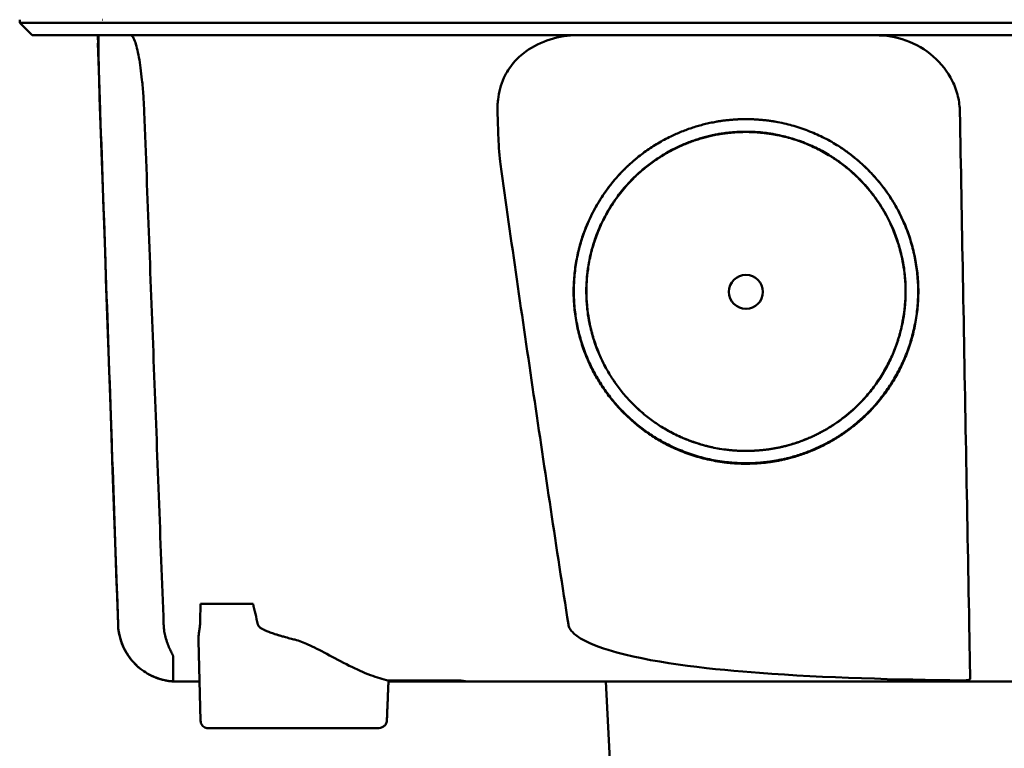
# Model space of a CAD drawing. Header units: millimetres. Extents: x 292 to 842, y 105 to 738.
# Tile 3 of 11: x 489 to 553, y 649 to 696. Entities that reach past the tile are written whole.
import ezdxf

# ---------------------------------------------------------------- set-up
doc = ezdxf.new("R2010")
doc.units = ezdxf.units.MM
doc.layers.add('Visible (ISO)', color=7, linetype='Continuous', lineweight=50)

msp = doc.modelspace()

# ---------------------------------------------------------------- linework, layer by layer
at = {"layer": 'Visible (ISO)'}
for p, q in [((489.16, 695.443), (489.16, 695.644)), ((489.965, 694.638), (489.16, 695.443)), ((494.534, 695.644), (494.51, 695.644)), ((494.198, 694.135), (494.222, 694.135)), ((500.838, 657.919), (504.226, 657.919)), ((505.187, 656.118), (505.187, 656.12)), ((505.201, 656.114), (505.201, 656.113)), ((500.837, 650.36), (500.707, 655.549)), ((517.504, 652.889), (512.966, 652.889)), ((517.504, 652.889), (517.503, 652.966)), ((527.625, 640.812), (526.992, 652.889)), ((512.247, 649.871), (501.308, 649.871))]:
    msp.add_line(p, q, dxfattribs=at)
for centre, major_axis, ratio, start_param, end_param in [((437.364, 694.889), (-100.955, 2891.748), 0.019629, 4.711443, 4.711617), ((517.604, 652.889), (0.392, 0), 0.000189, 0.428233, 0.567381)]:
    msp.add_ellipse(centre, major_axis=major_axis, ratio=ratio, start_param=start_param, end_param=end_param, dxfattribs=at)
msp.add_ellipse((536.046, 678.062), major_axis=(0, 1.097), ratio=0.999962, dxfattribs=at)
for points, degree, knots in [([(505.588, 695.443), (505.303, 695.443), (505.02, 695.443), (504.222, 695.443), (503.887, 695.443), (503.341, 695.443), (503.127, 695.443), (502.655, 695.443), (502.398, 695.443), (501.802, 695.443), (501.466, 695.443), (501.005, 695.443), (500.872, 695.443), (500.254, 695.443), (499.786, 695.443), (499.189, 695.443), (499.04, 695.443), (498.663, 695.443), (498.438, 695.443), (498.055, 695.443), (497.893, 695.443), (497.274, 695.443), (496.853, 695.443), (496.372, 695.443), (496.273, 695.443), (496.047, 695.443), (495.923, 695.443), (495.628, 695.443), (495.465, 695.443), (495.191, 695.443), (495.075, 695.443), (494.902, 695.443), (494.838, 695.443), (494.492, 695.443), (494.158, 695.443), (493.558, 695.443), (493.186, 695.443), (492.373, 695.443), (491.953, 695.443), (491.361, 695.443), (491.16, 695.443), (490.76, 695.443), (490.565, 695.443), (490.189, 695.443), (490.012, 695.443), (489.688, 695.443), (489.547, 695.443), (489.314, 695.443), (489.231, 695.443), (489.17, 695.443), (489.16, 695.443), (489.16, 695.443)], 3, [0.000001, 0.000001, 0.000001, 0.000001, 0.08808, 0.08808, 0.153158, 0.153158, 0.19567, 0.19567, 0.24803, 0.24803, 0.3189, 0.3189, 0.34781, 0.34781, 0.455565, 0.455565, 0.492277, 0.492277, 0.550462, 0.550462, 0.594927, 0.594927, 0.725708, 0.725708, 0.761138, 0.761138, 0.809194, 0.809194, 0.881386, 0.881386, 0.94288, 0.94288, 0.982933, 0.982933, 1.178377, 1.178377, 1.561095, 1.561095, 2.071598, 2.071598, 2.3634, 2.3634, 2.696721, 2.696721, 3.077716, 3.077716, 3.511094, 3.511094, 4.007579, 4.007579, 4.251218, 4.251218, 4.251218, 4.251218]), ([(645.304, 695.443), (645.304, 695.443), (645.275, 695.443), (645.126, 695.443), (644.96, 695.443), (644.445, 695.443), (644.076, 695.443), (643.364, 695.443), (643.091, 695.443), (642.469, 695.443), (642.114, 695.443), (641.319, 695.443), (640.874, 695.443), (640.254, 695.443), (639.992, 695.443), (639.786, 695.443), (639.712, 695.443), (639.505, 695.443), (639.359, 695.443), (639.11, 695.443), (639.021, 695.443), (638.776, 695.443), (638.613, 695.443), (638.256, 695.443), (638.06, 695.443), (637.679, 695.443), (637.499, 695.443), (637.038, 695.443), (636.75, 695.443), (636.229, 695.443), (636.005, 695.443), (635.544, 695.443), (635.309, 695.443), (634.919, 695.443), (634.767, 695.443), (634.422, 695.443), (634.227, 695.443), (633.769, 695.443), (633.504, 695.443), (633.063, 695.443), (632.89, 695.443), (632.321, 695.443), (631.918, 695.443), (630.176, 695.442), (629.449, 695.443), (625.086, 695.443), (622.584, 695.443), (617.72, 695.443), (615.359, 695.443), (608.559, 695.443), (604.106, 695.443), (597.68, 695.443), (595.719, 695.443), (591.921, 695.443), (590.083, 695.443), (586.517, 695.443), (584.789, 695.443), (576.577, 695.443), (570.081, 695.443), (561.146, 695.443), (558.706, 695.443), (551.997, 695.443), (547.733, 695.443), (541.882, 695.443), (540.289, 695.443), (535.912, 695.443), (533.132, 695.443), (526.196, 695.443), (522.048, 695.443), (513.788, 695.443), (509.676, 695.443), (505.588, 695.443)], 3, [4.259276, 4.259276, 4.259276, 4.259276, 4.670353, 4.670353, 5.333093, 5.333093, 6.087544, 6.087544, 6.48643, 6.48643, 6.916955, 6.916955, 7.375465, 7.375465, 7.508459, 7.508459, 7.569769, 7.569769, 7.664913, 7.664913, 7.713725, 7.713725, 7.791614, 7.791614, 7.873119, 7.873119, 7.940289, 7.940289, 8.037054, 8.037054, 8.105988, 8.105988, 8.173685, 8.173685, 8.21539, 8.21539, 8.267249, 8.267249, 8.334795, 8.334795, 8.377608, 8.377608, 8.47358, 8.47358, 8.783476, 8.783476, 9.196774, 9.196774, 9.584439, 9.584439, 10.310287, 10.310287, 10.628298, 10.628298, 10.925673, 10.925673, 11.204895, 11.204895, 12.251527, 12.251527, 12.644845, 12.644845, 13.333545, 13.333545, 13.591652, 13.591652, 14.043256, 14.043256, 14.721038, 14.721038, 15.399535, 15.399535, 15.399535, 15.399535]), ([(505.781, 694.638), (505.764, 694.638), (505.746, 694.638), (505.728, 694.638), (505.716, 694.638), (505.704, 694.638), (505.692, 694.638), (505.659, 694.638), (505.625, 694.638), (505.592, 694.638), (505.559, 694.638), (505.525, 694.638), (505.492, 694.638), (505.424, 694.638), (505.355, 694.638), (505.287, 694.638), (505.219, 694.638), (505.151, 694.638), (505.083, 694.638), (504.911, 694.638), (504.738, 694.638), (504.568, 694.638), (504.398, 694.638), (504.227, 694.638), (504.06, 694.638), (503.724, 694.638), (503.39, 694.638), (503.066, 694.638), (502.418, 694.638), (501.785, 694.638), (501.192, 694.638), (500.598, 694.638), (500.028, 694.638), (499.503, 694.638), (498.978, 694.638), (498.485, 694.638), (498.042, 694.638), (497.598, 694.638), (497.193, 694.638), (496.841, 694.638), (496.489, 694.638), (496.182, 694.638), (495.93, 694.638), (495.804, 694.638), (495.69, 694.638), (495.59, 694.638), (495.54, 694.638), (495.493, 694.638), (495.45, 694.638), (495.428, 694.638), (495.407, 694.638), (495.387, 694.638), (495.377, 694.638), (495.367, 694.638), (495.358, 694.638), (495.353, 694.638), (495.348, 694.638), (495.344, 694.638), (495.339, 694.638), (495.334, 694.638), (495.33, 694.638), (495.327, 694.638), (495.325, 694.638), (495.322, 694.638), (495.318, 694.638), (495.314, 694.638), (495.309, 694.638), (495.305, 694.638), (495.301, 694.638), (495.296, 694.638), (495.288, 694.638), (495.279, 694.638), (495.27, 694.638), (495.253, 694.638), (495.236, 694.638), (495.219, 694.638), (495.185, 694.638), (495.15, 694.638), (495.117, 694.638), (495.049, 694.638), (494.981, 694.638), (494.915, 694.638), (494.782, 694.638), (494.651, 694.638), (494.523, 694.638), (494.268, 694.638), (494.023, 694.638), (493.788, 694.638), (493.326, 694.638), (492.904, 694.638), (492.526, 694.638), (492.147, 694.638), (491.809, 694.638), (491.514, 694.638), (490.924, 694.638), (490.501, 694.638), (490.249, 694.638), (490.059, 694.638), (489.965, 694.638), (489.965, 694.638)], 3, [0, 0, 0, 0, 0.00005479, 0.00005479, 0.00005479, 0.00009238, 0.00009238, 0.00009238, 0.0001964, 0.0001964, 0.0001964, 0.00030042, 0.00030042, 0.00030042, 0.00051448, 0.00051448, 0.00051448, 0.00072853, 0.00072853, 0.00072853, 0.00127035, 0.00127035, 0.00127035, 0.00181217, 0.00181217, 0.00181217, 0.00289581, 0.00289581, 0.00289581, 0.00506308, 0.00506308, 0.00506308, 0.00723036, 0.00723036, 0.00723036, 0.00939764, 0.00939764, 0.00939764, 0.01156492, 0.01156492, 0.01156492, 0.0137322, 0.0137322, 0.0137322, 0.01481584, 0.01481584, 0.01481584, 0.01535766, 0.01535766, 0.01535766, 0.01562857, 0.01562857, 0.01562857, 0.01576402, 0.01576402, 0.01576402, 0.01583175, 0.01583175, 0.01583175, 0.01589948, 0.01589948, 0.01589948, 0.01593706, 0.01593706, 0.01593706, 0.0160022, 0.0160022, 0.0160022, 0.01606733, 0.01606733, 0.01606733, 0.0161976, 0.0161976, 0.0161976, 0.01645814, 0.01645814, 0.01645814, 0.01697921, 0.01697921, 0.01697921, 0.01802136, 0.01802136, 0.01802136, 0.02010566, 0.02010566, 0.02010566, 0.02427426, 0.02427426, 0.02427426, 0.03250315, 0.03250315, 0.03250315, 0.04073203, 0.04073203, 0.04073203, 0.0571898, 0.0571898, 0.0571898, 0.06950332, 0.06950332, 0.06950332, 0.06950332]), ([(494.359, 689.692), (494.347, 690.042), (494.335, 690.391), (494.312, 691.088), (494.3, 691.433), (494.274, 692.295), (494.26, 692.779), (494.241, 693.647), (494.236, 694.008), (494.24, 694.397), (494.243, 694.501), (494.252, 694.589), (494.255, 694.608), (494.261, 694.632), (494.264, 694.638), (494.268, 694.638)], 3, [-0.7832646, -0.7832646, -0.7832646, -0.7832646, -0.67808, -0.67808, -0.5686815, -0.5686815, -0.3918502, -0.3918502, -0.1975597, -0.1975597, -0.0863588, -0.0863588, -0.041796, -0.041796, -0.000001, -0.000001, -0.000001, -0.000001]), ([(496.325, 694.638), (496.362, 694.638), (496.401, 694.613), (496.49, 694.502), (496.542, 694.399), (496.684, 694.014), (496.773, 693.655), (496.931, 692.788), (496.999, 692.301), (497.09, 691.434), (497.12, 691.089), (497.169, 690.392), (497.187, 690.043), (497.201, 689.692)], 3, [-0.7882083, -0.7882083, -0.7882083, -0.7882083, -0.7012895, -0.7012895, -0.5899546, -0.5899546, -0.394282, -0.394282, -0.2150839, -0.2150839, -0.105375, -0.105375, -0.000001, -0.000001, -0.000001, -0.000001]), ([(644.499, 694.638), (644.499, 694.638), (644.488, 694.638), (644.467, 694.638), (644.381, 694.638), (644.127, 694.638), (643.704, 694.638), (643.281, 694.638), (642.688, 694.638), (641.929, 694.638), (641.549, 694.638), (641.127, 694.638), (640.664, 694.638), (640.432, 694.638), (640.19, 694.638), (639.937, 694.638), (639.811, 694.638), (639.682, 694.638), (639.551, 694.638), (639.485, 694.638), (639.419, 694.638), (639.352, 694.638), (639.318, 694.638), (639.285, 694.638), (639.251, 694.638), (639.234, 694.638), (639.217, 694.638), (639.2, 694.638), (639.191, 694.638), (639.183, 694.638), (639.174, 694.638), (639.17, 694.638), (639.166, 694.638), (639.162, 694.638), (639.157, 694.638), (639.153, 694.638), (639.149, 694.638), (639.146, 694.638), (639.144, 694.638), (639.141, 694.638), (639.136, 694.638), (639.13, 694.638), (639.124, 694.638), (639.119, 694.638), (639.113, 694.638), (639.107, 694.638), (639.095, 694.638), (639.083, 694.638), (639.07, 694.638), (639.045, 694.638), (639.019, 694.638), (638.991, 694.638), (638.947, 694.638), (638.899, 694.638), (638.848, 694.638), (638.797, 694.638), (638.742, 694.638), (638.684, 694.638), (638.569, 694.638), (638.44, 694.638), (638.299, 694.638), (638.017, 694.638), (637.68, 694.638), (637.3, 694.638), (636.92, 694.638), (636.489, 694.638), (636.02, 694.638), (635.551, 694.638), (635.035, 694.638), (634.488, 694.638), (633.942, 694.638), (633.353, 694.638), (632.741, 694.638), (632.13, 694.638), (631.482, 694.638), (630.82, 694.638), (630.49, 694.638), (630.149, 694.638), (629.809, 694.638), (629.639, 694.638), (629.465, 694.638), (629.293, 694.638), (629.121, 694.638), (628.945, 694.638), (628.771, 694.638), (628.677, 694.638), (628.582, 694.638), (628.487, 694.638), (628.281, 694.638), (628.074, 694.638), (627.868, 694.638), (627.519, 694.638), (627.171, 694.638), (626.822, 694.638), (626.473, 694.638), (626.124, 694.638), (625.775, 694.638), (625.185, 694.638), (624.595, 694.638), (624.005, 694.638), (623.415, 694.638), (622.824, 694.638), (622.233, 694.638), (621.051, 694.638), (619.866, 694.638), (618.68, 694.638), (616.012, 694.638), (613.33, 694.638), (610.646, 694.638), (607.961, 694.638), (605.264, 694.638), (602.567, 694.638), (597.172, 694.638), (591.741, 694.638), (586.309, 694.638), (583.593, 694.638), (580.868, 694.638), (578.147, 694.638), (575.426, 694.638), (572.698, 694.638), (569.974, 694.638), (568.36, 694.638), (566.746, 694.638), (565.132, 694.638), (561.501, 694.638), (557.867, 694.638), (554.24, 694.638), (548.8, 694.638), (543.358, 694.638), (537.946, 694.638), (532.535, 694.638), (527.132, 694.638), (521.771, 694.638), (516.41, 694.638), (511.07, 694.638), (505.781, 694.638)], 3, [0.3330934, 0.3330934, 0.3330934, 0.3330934, 0.3372182, 0.3372182, 0.3372182, 0.3535986, 0.3535986, 0.3535986, 0.369979, 0.369979, 0.369979, 0.3781692, 0.3781692, 0.3781692, 0.3822643, 0.3822643, 0.3822643, 0.3843118, 0.3843118, 0.3843118, 0.3853356, 0.3853356, 0.3853356, 0.3858475, 0.3858475, 0.3858475, 0.3861034, 0.3861034, 0.3861034, 0.3862314, 0.3862314, 0.3862314, 0.3862954, 0.3862954, 0.3862954, 0.3863594, 0.3863594, 0.3863594, 0.3863968, 0.3863968, 0.3863968, 0.3864806, 0.3864806, 0.3864806, 0.3865644, 0.3865644, 0.3865644, 0.386732, 0.386732, 0.386732, 0.3870672, 0.3870672, 0.3870672, 0.3876065, 0.3876065, 0.3876065, 0.3881457, 0.3881457, 0.3881457, 0.3892243, 0.3892243, 0.3892243, 0.3913814, 0.3913814, 0.3913814, 0.3935385, 0.3935385, 0.3935385, 0.3956955, 0.3956955, 0.3956955, 0.3978526, 0.3978526, 0.3978526, 0.4000097, 0.4000097, 0.4000097, 0.4010883, 0.4010883, 0.4010883, 0.4016275, 0.4016275, 0.4016275, 0.4021668, 0.4021668, 0.4021668, 0.4024603, 0.4024603, 0.4024603, 0.4030994, 0.4030994, 0.4030994, 0.404178, 0.404178, 0.404178, 0.4052565, 0.4052565, 0.4052565, 0.4070765, 0.4070765, 0.4070765, 0.4088966, 0.4088966, 0.4088966, 0.4125367, 0.4125367, 0.4125367, 0.4207269, 0.4207269, 0.4207269, 0.4289171, 0.4289171, 0.4289171, 0.4452975, 0.4452975, 0.4452975, 0.4534877, 0.4534877, 0.4534877, 0.4616779, 0.4616779, 0.4616779, 0.4665313, 0.4665313, 0.4665313, 0.4774516, 0.4774516, 0.4774516, 0.493832, 0.493832, 0.493832, 0.5102124, 0.5102124, 0.5102124, 0.5265928, 0.5265928, 0.5265928, 0.5265928]), ([(521.825, 693.585), (522.308, 693.93), (522.844, 694.193), (523.977, 694.548), (524.571, 694.638), (525.167, 694.638)], 3, [0.0000072, 0.0000072, 0.0000072, 0.0000072, 0.18051, 0.18051, 0.3616085, 0.3616085, 0.3616085, 0.3616085]), ([(544.397, 694.638), (545.068, 694.638), (545.738, 694.524), (547.018, 694.066), (547.621, 693.72), (548.648, 692.829), (549.066, 692.296), (549.523, 691.373), (549.646, 691.035), (549.807, 690.36), (549.849, 690.027), (549.855, 689.692)], 3, [0, 0, 0, 0, 0.2022526, 0.2022526, 0.4090444, 0.4090444, 0.6109213, 0.6109213, 0.7189205, 0.7189205, 0.8198074, 0.8198074, 0.8198074, 0.8198074]), ([(520.006, 689.691), (520.002, 689.808), (520, 689.91), (520.015, 690.232), (520.025, 690.358), (520.097, 690.967), (520.223, 691.437), (520.585, 692.231), (520.79, 692.559), (521.268, 693.131), (521.532, 693.376), (521.825, 693.585)], 3, [-0.4690854, -0.4690854, -0.4690854, -0.4690854, -0.4101704, -0.4101704, -0.3722842, -0.3722842, -0.2256902, -0.2256902, -0.1092636, -0.1092636, 0, 0, 0, 0]), ([(495.512, 656.578), (495.388, 660.141), (495.264, 663.704), (495.139, 667.267), (495.009, 671.005), (494.879, 674.742), (494.749, 678.48), (494.619, 682.217), (494.489, 685.954), (494.359, 689.692)], 3, [0, 0, 0, 0, 0.01069684, 0.01069684, 0.01069684, 0.02191762, 0.02191762, 0.02191762, 0.0331384, 0.0331384, 0.0331384, 0.0331384]), ([(497.201, 689.692), (497.409, 684.173), (497.618, 678.654), (498.036, 667.616), (498.244, 662.097), (498.453, 656.578)], 3, [0.000001, 0.000001, 0.000001, 0.000001, 1.65717, 1.65717, 3.314339, 3.314339, 3.314339, 3.314339]), ([(520.193, 686.313), (520.132, 686.743), (520.091, 687.478), (520.041, 688.549), (520.021, 689.141), (520.006, 689.691)], 3, [-0.3221562, -0.3221562, -0.3221562, -0.3221562, -0.1651172, -0.1651172, 0, 0, 0, 0]), ([(549.855, 689.692), (549.92, 686.129), (549.985, 682.566), (550.049, 679.003), (550.117, 675.265), (550.185, 671.528), (550.253, 667.79), (550.321, 664.053), (550.389, 660.316), (550.457, 656.578)], 3, [0, 0, 0, 0, 0.01069712, 0.01069712, 0.01069712, 0.02191761, 0.02191761, 0.02191761, 0.03313809, 0.03313809, 0.03313809, 0.03313809]), ([(536.803, 666.988), (534.721, 666.846), (530.551, 668.147), (527.714, 670.571), (525.621, 673.599), (524.733, 677.815), (525.41, 682.045), (527.957, 686.164), (531.15, 688.147), (534.063, 689.215), (536.046, 689.219)], 2, [0.03406172, 0.03406172, 0.03406172, 0.03816011, 0.04263645, 0.04549412, 0.04989658, 0.05394918, 0.05830737, 0.06343865, 0.06566476, 0.06956197, 0.06956197, 0.06956197]), ([(536.046, 689.219), (538.023, 689.216), (542.036, 687.743), (544.546, 685.366), (546.471, 682.578), (547.359, 678.363), (546.683, 674.134), (544.448, 670.516), (541.934, 668.575), (538.966, 667.136), (536.803, 666.988)], 2, [0, 0, 0, 0.00390298, 0.00841504, 0.01070379, 0.01511276, 0.01917136, 0.02353598, 0.02753731, 0.02979897, 0.03406172, 0.03406172, 0.03406172]), ([(533.892, 668.017), (533.429, 668.116), (530.955, 668.888), (528.327, 671.133), (526.389, 673.939), (525.566, 677.844), (526.193, 681.762), (528.552, 685.578), (531.511, 687.415), (534.209, 688.405), (536.046, 688.408)], 2, [0.5336456, 0.5336456, 0.5336456, 0.5482507, 0.6126476, 0.6537582, 0.7170923, 0.7753934, 0.8380905, 0.9119095, 0.9439344, 1, 1, 1]), ([(536.046, 688.408), (537.877, 688.406), (541.595, 687.041), (543.92, 684.839), (545.703, 682.256), (546.526, 678.351), (545.9, 674.434), (543.83, 671.082), (541.501, 669.284), (539.425, 668.278), (538.222, 668.02)], 2, [0, 0, 0, 0.0560656, 0.1208807, 0.1537582, 0.2170923, 0.2753934, 0.3380905, 0.395569, 0.4280573, 0.4663114, 0.4663114, 0.4663114]), ([(536.747, 667.814), (534.819, 667.683), (530.96, 668.887), (528.333, 671.13), (526.397, 673.933), (525.575, 677.835), (526.202, 681.75), (528.558, 685.563), (531.514, 687.398), (534.21, 688.388), (536.046, 688.391)], 2, [0.03157763, 0.03157763, 0.03157763, 0.0353791, 0.03953115, 0.04218178, 0.0462653, 0.05002431, 0.05406676, 0.0588263, 0.06089113, 0.06450601, 0.06450601, 0.06450601]), ([(536.046, 688.391), (537.876, 688.389), (541.591, 687.025), (543.913, 684.825), (545.695, 682.244), (546.518, 678.342), (545.892, 674.428), (543.823, 671.079), (541.496, 669.283), (538.749, 667.95), (536.747, 667.814)], 2, [0, 0, 0, 0.00361833, 0.00780134, 0.00992317, 0.0140106, 0.0177732, 0.02181952, 0.02552904, 0.02762575, 0.03157763, 0.03157763, 0.03157763]), ([(536.802, 667.02), (534.723, 666.879), (530.558, 668.178), (527.724, 670.598), (525.635, 673.623), (524.748, 677.833), (525.424, 682.057), (527.884, 686.036), (529.925, 687.381)], 2, [0.489291, 0.489291, 0.489291, 0.5482507, 0.6126476, 0.6537582, 0.7170923, 0.7753934, 0.8380905, 0.907437, 0.907437, 0.907437]), ([(542.158, 687.391), (542.97, 686.856), (544.535, 685.374), (546.457, 682.59), (547.344, 678.38), (546.669, 674.157), (544.437, 670.543), (541.927, 668.605), (538.962, 667.168), (536.802, 667.02)], 2, [0.0927794, 0.0927794, 0.0927794, 0.1208807, 0.1537582, 0.2170923, 0.2753934, 0.3380905, 0.395569, 0.4280573, 0.489291, 0.489291, 0.489291]), ([(524.58, 656.578), (523.815, 661.525), (523.067, 666.486), (521.607, 676.391), (520.892, 681.356), (520.193, 686.313)], 3, [0.000001, 0.000001, 0.000001, 0.000001, 1.501723, 1.501723, 3.003666, 3.003666, 3.003666, 3.003666]), ([(499.33, 652.889), (499.329, 652.889), (499.329, 652.889), (499.329, 652.889), (499.329, 652.889), (499.325, 652.889), (499.322, 652.889), (499.109, 652.889), (498.9, 652.907), (498.488, 652.977), (498.284, 653.029), (497.687, 653.234), (497.306, 653.442), (496.64, 653.962), (496.348, 654.283), (495.89, 654.992), (495.718, 655.39), (495.555, 656.055), (495.518, 656.317), (495.509, 656.578)], 3, [0, 0, 0, 0, 0.0000305, 0.0000305, 0.0001373, 0.0001373, 0.0011138, 0.0011138, 0.0638157, 0.0638157, 0.126518, 0.126518, 0.2531909, 0.2531909, 0.3798681, 0.3798681, 0.5065552, 0.5065552, 0.585081, 0.585081, 0.585081, 0.585081]), ([(498.572, 652.965), (498.154, 653.05), (497.755, 653.203), (497.107, 653.587), (496.752, 653.843), (496.186, 654.511), (495.944, 654.872), (495.548, 655.898), (495.524, 656.222), (495.512, 656.578)], 3, [0.0000012, 0.0000012, 0.0000012, 0.0000012, 0.1279365, 0.1279365, 0.2253357, 0.2253357, 0.2918354, 0.2918354, 0.3734516, 0.3734516, 0.3734516, 0.3734516]), ([(498.547, 655.873), (498.52, 655.989), (498.499, 656.106), (498.46, 656.401), (498.455, 656.533), (498.453, 656.578)], 3, [-0.02266085, -0.02266085, -0.02266085, -0.02266085, -0.013594, -0.013594, -0.00000919, -0.00000919, -0.00000919, -0.00000919]), ([(500.791, 656.447), (500.779, 656.372), (500.762, 656.276), (500.741, 656.133), (500.735, 656.09), (500.726, 656.005), (500.721, 655.963), (500.718, 655.922)], 3, [0, 0, 0, 0, 0.03346541, 0.03346541, 0.04779593, 0.04779593, 0.06220327, 0.06220327, 0.06220327, 0.06220327]), ([(506.915, 655.602), (506.895, 655.607), (506.875, 655.612), (506.856, 655.616), (506.805, 655.629), (506.755, 655.642), (506.706, 655.654), (506.574, 655.688), (506.448, 655.721), (506.329, 655.754), (506.279, 655.767), (506.231, 655.78), (506.184, 655.794), (506.105, 655.816), (506.029, 655.838), (505.955, 655.859), (505.927, 655.868), (505.899, 655.876), (505.872, 655.884), (505.847, 655.892), (505.826, 655.898), (505.796, 655.908), (505.766, 655.917), (505.737, 655.926), (505.708, 655.935), (505.651, 655.953), (505.596, 655.971), (505.543, 655.989), (505.495, 656.005), (505.448, 656.022), (505.404, 656.038), (505.351, 656.056), (505.301, 656.075), (505.254, 656.093), (505.21, 656.11), (505.156, 656.132), (505.107, 656.152), (505.059, 656.173), (505.012, 656.194), (504.968, 656.215), (504.946, 656.225), (504.925, 656.236), (504.904, 656.246), (504.895, 656.251), (504.88, 656.258), (504.866, 656.266), (504.848, 656.275), (504.831, 656.284), (504.815, 656.294), (504.758, 656.326), (504.71, 656.359), (504.67, 656.391), (504.59, 656.455), (504.544, 656.518), (504.53, 656.58)], 3, [0, 0, 0, 0, 0.0186479, 0.0186479, 0.0186479, 0.066617, 0.066617, 0.066617, 0.1962372, 0.1962372, 0.1962372, 0.25, 0.25, 0.25, 0.3400993, 0.3400993, 0.3400993, 0.375, 0.375, 0.375, 0.40625, 0.40625, 0.40625, 0.4375, 0.4375, 0.4375, 0.5, 0.5, 0.5, 0.5573513, 0.5573513, 0.5573513, 0.625, 0.625, 0.625, 0.6875, 0.6875, 0.6875, 0.75, 0.75, 0.75, 0.78125, 0.78125, 0.78125, 0.7945038, 0.7945038, 0.7945038, 0.8125, 0.8125, 0.8125, 0.875, 0.875, 0.875, 1, 1, 1, 1]), ([(549.976, 652.961), (545.919, 653.016), (541.124, 653.135), (534.128, 653.657), (530.4, 654.038), (526.988, 654.963), (526.101, 655.25), (525.235, 655.753), (525.007, 655.911), (524.771, 656.169), (524.71, 656.249), (524.623, 656.412), (524.593, 656.493), (524.58, 656.578)], 3, [0.000001, 0.000001, 0.000001, 0.000001, 1.217225, 1.217225, 2.026893, 2.026893, 2.244314, 2.244314, 2.316831, 2.316831, 2.345346, 2.345346, 2.370265, 2.370265, 2.370265, 2.370265]), ([(550.457, 656.578), (550.464, 656.191), (550.471, 655.807), (550.484, 655.075), (550.49, 654.731), (550.501, 654.11), (550.506, 653.837), (550.514, 653.442), (550.517, 653.234), (550.52, 653.083)], 3, [0, 0, 0, 0, 0.1160966, 0.1160966, 0.2328594, 0.2328594, 0.3505857, 0.3505857, 0.4376844, 0.4376844, 0.4376844, 0.4376844]), ([(498.547, 655.873), (498.613, 655.585), (498.704, 655.333), (498.847, 655.001), (498.894, 654.904), (498.959, 654.773), (498.983, 654.725), (499.017, 654.656), (499.028, 654.633), (499.043, 654.6), (499.048, 654.588), (499.058, 654.563), (499.061, 654.551), (499.062, 654.544)], 3, [-0.13103, -0.13103, -0.13103, -0.13103, -0.0761814, -0.0761814, -0.0464162, -0.0464162, -0.0278151, -0.0278151, -0.0168424, -0.0168424, -0.0100907, -0.0100907, -0.000001, -0.000001, -0.000001, -0.000001]), ([(507.765, 655.291), (507.636, 655.349), (507.488, 655.412), (507.205, 655.519), (507.06, 655.566), (506.915, 655.602)], 3, [0.00000101, 0.00000101, 0.00000101, 0.00000101, 0.04255305, 0.04255305, 0.08473514, 0.08473514, 0.08473514, 0.08473514]), ([(507.765, 655.291), (508.479, 654.969), (509.415, 654.423), (510.901, 653.689), (511.362, 653.479), (512.21, 653.155), (512.599, 653.033), (512.969, 652.961)], 3, [-0.6560571, -0.6560571, -0.6560571, -0.6560571, -0.303448, -0.303448, -0.1436963, -0.1436963, -0.00002, -0.00002, -0.00002, -0.00002]), ([(499.062, 654.544), (499.066, 653.978), (499.069, 653.657), (499.073, 653.228), (499.074, 653.105), (499.075, 652.954), (499.076, 652.925), (499.076, 652.907), (499.076, 652.903), (499.076, 652.899), (499.076, 652.898), (499.076, 652.898)], 3, [0.000001, 0.000001, 0.000001, 0.000001, 0.791271, 0.791271, 1.77027, 1.77027, 2.851809, 2.851809, 3.272833, 3.272833, 3.64974, 3.64974, 3.64974, 3.64974]), ([(498.572, 652.965), (498.609, 652.958), (498.645, 652.951), (498.718, 652.938), (498.755, 652.933), (498.84, 652.92), (498.887, 652.915), (498.955, 652.907), (498.98, 652.905), (499.033, 652.901), (499.055, 652.899), (499.07, 652.898), (499.073, 652.898), (499.075, 652.898), (499.075, 652.898), (499.076, 652.898), (499.076, 652.898), (499.076, 652.898), (499.076, 652.898), (499.076, 652.898)], 3, [0.00000143, 0.00000143, 0.00000143, 0.00000143, 0.01110644, 0.01110644, 0.02277888, 0.02277888, 0.03978402, 0.03978402, 0.05184789, 0.05184789, 0.06999501, 0.06999501, 0.07575163, 0.07575163, 0.0777235, 0.0777235, 0.07872922, 0.07872922, 0.07961082, 0.07961082, 0.07961082, 0.07961082]), ([(500.774, 652.889), (500.53, 652.889), (500.318, 652.889), (500.136, 652.889), (499.988, 652.889), (499.861, 652.889), (499.754, 652.889), (499.666, 652.889), (499.592, 652.889), (499.531, 652.889), (499.464, 652.889), (499.414, 652.889), (499.38, 652.889), (499.363, 652.889), (499.351, 652.889), (499.342, 652.889), (499.334, 652.889), (499.33, 652.889), (499.33, 652.889), (499.33, 652.889), (499.33, 652.889), (499.33, 652.889)], 3, [0.1652728, 0.1652728, 0.1652728, 0.1652728, 0.25, 0.25, 0.25, 0.3186851, 0.3186851, 0.3186851, 0.375, 0.375, 0.375, 0.4375, 0.4375, 0.4375, 0.46875, 0.46875, 0.46875, 0.5, 0.5, 0.5, 0.500138, 0.500138, 0.500138, 0.500138]), ([(499.946, 652.889), (499.881, 652.889), (499.821, 652.889), (499.725, 652.889), (499.687, 652.889), (499.625, 652.889), (499.6, 652.889), (499.575, 652.889), (499.572, 652.889), (499.568, 652.889), (499.566, 652.889), (499.563, 652.889), (499.562, 652.889), (499.561, 652.889), (499.56, 652.889), (499.559, 652.889), (499.559, 652.889), (499.558, 652.889), (499.557, 652.889), (499.557, 652.889), (499.556, 652.889), (499.556, 652.889), (499.556, 652.889), (499.556, 652.889), (499.556, 652.889), (499.556, 652.889)], 3, [0, 0, 0, 0, 0.281081, 0.281081, 0.4918904, 0.4918904, 0.6499969, 0.6499969, 0.6648193, 0.6648193, 0.6788731, 0.6788731, 0.6859001, 0.6859001, 0.6894135, 0.6894135, 0.692927, 0.692927, 0.6964404, 0.6964404, 0.6973188, 0.6973188, 0.6981972, 0.6981972, 0.6990755, 0.6990755, 0.6990755, 0.6990755]), ([(512.969, 652.961), (513.703, 652.961), (514.441, 652.961), (515.909, 652.964), (516.647, 652.966), (517.381, 652.969)], 3, [0.0000023, 0.0000023, 0.0000023, 0.0000023, 0.2256903, 0.2256903, 0.4513465, 0.4513465, 0.4513465, 0.4513465]), ([(517.96, 652.889), (517.981, 652.889), (517.993, 652.89), (517.997, 652.894), (517.988, 652.898), (517.945, 652.911), (517.904, 652.919), (517.827, 652.933), (517.773, 652.941), (517.681, 652.952), (517.626, 652.959), (517.496, 652.967), (517.437, 652.969), (517.381, 652.969)], 3, [0.000001, 0.000001, 0.000001, 0.000001, 0.0173619, 0.0173619, 0.0347221, 0.0347221, 0.0599232, 0.0599232, 0.0984082, 0.0984082, 0.1246306, 0.1246306, 0.1453961, 0.1453961, 0.1453961, 0.1453961]), ([(517.504, 652.889), (517.517, 652.889), (517.56, 652.889), (517.705, 652.889), (517.806, 652.889), (517.934, 652.889)], 3, [0, 0, 0, 0, 0.0803335, 0.0803335, 0.1606393, 0.1606393, 0.1606393, 0.1606393]), ([(567.232, 652.889), (563.095, 652.889), (556.898, 652.889), (549.682, 652.889), (546.591, 652.889), (544.532, 652.889), (543.501, 652.889), (540.418, 652.889), (537.338, 652.889), (534.264, 652.889), (532.216, 652.889), (531.191, 652.889), (526.082, 652.889), (522.013, 652.889), (517.96, 652.889)], 3, [0, 0, 0, 0, 0.25, 0.375, 0.4375, 0.4375, 0.5, 0.5, 0.625, 0.6875, 0.6875, 0.75, 0.75, 1, 1, 1, 1]), ([(549.976, 652.961), (550.049, 652.96), (550.12, 652.961), (550.25, 652.97), (550.308, 652.976), (550.407, 652.995), (550.446, 653.007), (550.49, 653.031), (550.502, 653.041), (550.517, 653.061), (550.52, 653.072), (550.52, 653.083)], 3, [0, 0, 0, 0, 0.02165217, 0.02165217, 0.0419441, 0.0419441, 0.06198813, 0.06198813, 0.07331229, 0.07331229, 0.08402019, 0.08402019, 0.08402019, 0.08402019]), ([(501.308, 649.871), (501.264, 649.871), (501.217, 649.877), (501.126, 649.907), (501.08, 649.93), (500.999, 649.99), (500.962, 650.028), (500.902, 650.113), (500.878, 650.161), (500.847, 650.258), (500.839, 650.308), (500.837, 650.357), (500.837, 650.358), (500.837, 650.36)], 3, [0, 0, 0, 0, 0.2, 0.2, 0.397636, 0.397636, 0.591705, 0.591705, 0.791705, 0.791705, 0.991705, 0.991705, 1, 1, 1, 1]), ([(512.863, 650.36), (512.861, 650.324), (512.855, 650.288), (512.832, 650.214), (512.816, 650.178), (512.758, 650.085), (512.709, 650.034), (512.593, 649.952), (512.526, 649.921), (512.389, 649.88), (512.318, 649.871), (512.247, 649.871)], 3, [-0.08844144, -0.08844144, -0.08844144, -0.08844144, -0.0773559, -0.0773559, -0.06523718, -0.06523718, -0.0440167, -0.0440167, -0.02175474, -0.02175474, 0, 0, 0, 0])]:
    msp.add_open_spline(points, degree=degree, knots=knots, dxfattribs=at)
for points in [[(495.509, 656.578), (495.072, 669.097), (494.635, 681.616), (494.198, 694.135)], [(500.803, 656.58), (500.811, 657.043), (500.822, 657.49), (500.837, 657.919)], [(504.226, 657.919), (504.328, 657.486), (504.43, 657.04), (504.53, 656.58)], [(500.803, 656.58), (500.802, 656.536), (500.798, 656.492), (500.791, 656.447)], [(500.707, 655.549), (500.704, 655.675), (500.708, 655.799), (500.718, 655.922)]]:
    msp.add_open_spline(points, degree=3, dxfattribs=at)
msp.add_rational_spline([(512.863, 650.36), (512.915, 651.649), (512.969, 652.961)], [1.00023526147, 1.00042993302, 1.00059764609], degree=2, dxfattribs=at)

doc.saveas('drawing.dxf')
